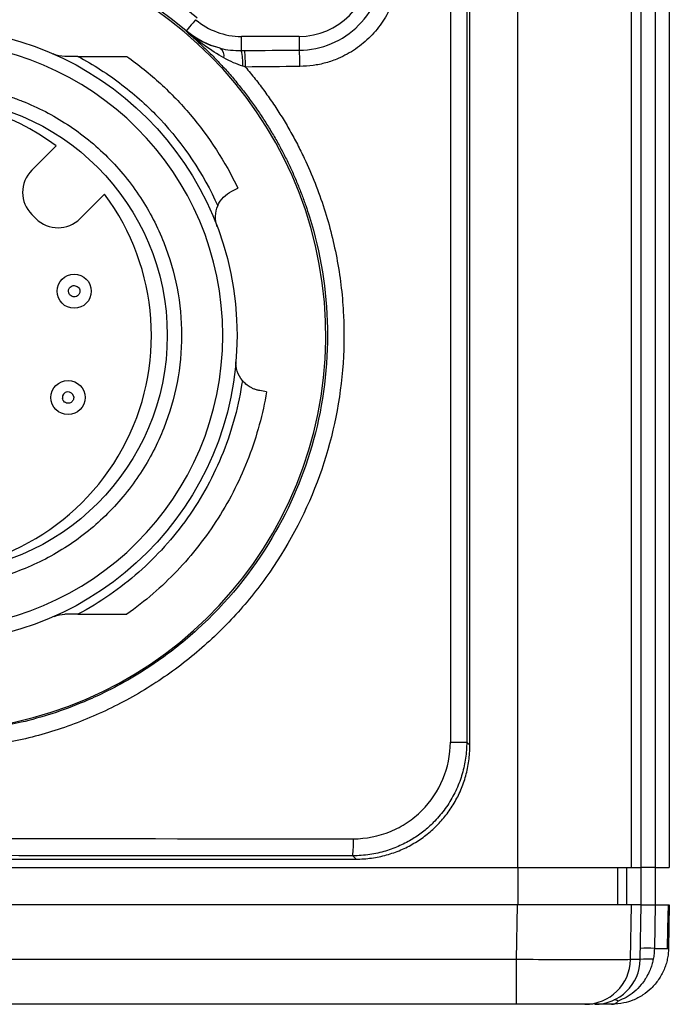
# Model space of a CAD drawing. Header units: millimetres. Extents: x 10 to 272, y 8 to 208.
# Tile 70 of 75: x 183.64 to 189.34, y 88.11 to 96.75. Entities that reach past the tile are written whole.
import ezdxf

# ---------------------------------------------------------------- set-up
doc = ezdxf.new("R2010")
doc.units = ezdxf.units.MM

msp = doc.modelspace()

# ---------------------------------------------------------------- linework, layer by layer
at = {"color": 7, "linetype": 'Continuous', "lineweight": 25}
for p, q in [((188.0116, 101.1319), (188.0116, 89.3069)), ((189.0114, 89.3069), (189.0114, 101.1319)), ((189.0973, 89.3069), (189.0973, 101.1319)), ((189.2195, 101.1319), (189.2195, 89.3069)), ((189.3437, 101.1319), (189.3437, 89.3069)), ((187.4223, 100.1039), (187.4223, 90.4098)), ((187.5662, 100.1039), (187.5662, 90.4098)), ((187.5943, 90.3819), (187.5943, 100.1319)), ((185.103, 96.6518), (185.1048, 96.6558)), ((185.5881, 96.4834), (185.5881, 96.6069)), ((186.0943, 96.6069), (185.5891, 96.6069)), ((186.097, 96.6069), (186.097, 96.4861)), ((183.7495, 95.4315), (183.9639, 95.6459)), ((184.3882, 95.2216), (184.1738, 95.0072)), ((185.5035, 95.2473), (185.5582, 95.2734)), ((183.7849, 95.0072), (183.7495, 95.0426)), ((185.8093, 93.4867), (185.7495, 93.4967)), ((184.1536, 91.5319), (184.039, 91.5319)), ((187.4223, 90.4098), (187.5662, 90.4098)), ((187.5662, 90.4098), (187.5943, 90.3817)), ((187.5943, 90.3817), (187.5943, 90.3819)), ((161.8442, 89.3819), (186.5943, 89.3819)), ((186.5657, 89.4105), (186.5944, 89.3819)), ((186.5943, 89.3819), (186.5944, 89.3819)), ((160.427, 89.3069), (188.0116, 89.3069)), ((188.0116, 89.3069), (189.0114, 89.3069)), ((188.0152, 89.3069), (188.0152, 88.9819)), ((188.8901, 89.3069), (188.8901, 88.9819)), ((188.9723, 88.9819), (188.9723, 89.3069)), ((189.0114, 89.3069), (189.0973, 89.3069)), ((189.0942, 89.3069), (189.0942, 88.9819)), ((189.2195, 89.3069), (189.0973, 89.3069)), ((189.2185, 89.3069), (189.2185, 88.9819)), ((189.2195, 89.3069), (189.3437, 89.3069)), ((188.0117, 88.9819), (160.4268, 88.9819)), ((188.0034, 88.4999), (188.0117, 88.9819)), ((189.0031, 88.4999), (189.0114, 88.9819)), ((189.0973, 88.9819), (189.0114, 88.9819)), ((189.0889, 88.4999), (189.0973, 88.9819)), ((189.2195, 88.9819), (189.2128, 88.5981)), ((189.3437, 88.9819), (189.337, 88.5981)), ((188.0034, 88.4999), (160.4351, 88.4999)), ((188.0034, 88.1069), (188.0034, 88.4999)), ((189.0889, 88.4999), (189.0031, 88.4999)), ((188.0034, 88.1069), (160.4351, 88.1069)), ((188.6735, 88.1069), (188.6032, 88.1069)), ((188.8376, 88.1069), (188.6862, 88.1069))]:
    msp.add_line(p, q, dxfattribs=at)
at = {"color": 7, "linetype": 'Continuous', "lineweight": 25, "flags": 128}
for points in [[(185.187, 96.7534), (185.1828, 96.7484), (185.1648, 96.7271), (185.1482, 96.7074), (185.1337, 96.6901), (185.1216, 96.6759), (185.1126, 96.6651), (185.1069, 96.6584), (185.1048, 96.6558)], [(189.3292, 88.5976), (189.3322, 88.7726), (189.3359, 88.9844)]]:
    msp.add_lwpolyline(points, dxfattribs=at)
at = {"color": 7, "linetype": 'Continuous', "lineweight": 25}
for centre, radius in [((182.8505, 93.9819), 2.7), ((182.8505, 93.9819), 2.0875), ((184.1215, 94.3694), 0.15), ((184.0675, 93.4358), 0.15)]:
    msp.add_circle(centre, radius, dxfattribs=at)
for centre, radius, start, end in [((182.8505, 93.9819), 3.4974, 49.8676, 208.08155), ((182.8505, 93.9819), 3.4783, 279.63879, 260.36121), ((186.0943, 97.2319), 0.625, 270, 0), ((185.5891, 97.2319), 0.625, 229.88083, 270), ((182.8505, 93.9819), 2.575, 270, 90), ((185.3533, 96.4353), 0.0837, 347.91229, 53.22538), ((185.0045, 96.3534), 0.5979, 359.23271, 12.5648), ((183.9023, 96.3488), 1.7219, 359.64619, 4.49483), ((184.2895, 96.3452), 1.813, 359.92918, 4.4584), ((182.7242, 93.9819), 2.075, 53.31286, 93.93161), ((183.944, 95.237), 0.275, 135, 225), ((182.7242, 93.9819), 2.075, 266.02988, 36.68714), ((183.9793, 95.2017), 0.275, 225, 315), ((184.0675, 93.4358), 0.05, 7.375, 187.375), ((185.5399, 89.5246), 1.0322, 353.65394, 1.99255), ((189.1447, 85.5041), 3.0948, 88.74071, 91.00834), ((189.2747, 90.8934), 2.2962, 268.45322, 271.55451), ((188.6032, 88.5068), 0.4, 270.00481, 359.00497), ((188.689, 88.5069), 0.4, 270, 359), ((189.1834, 87.3419), 1.1628, 89.03559, 94.65686), ((188.8335, 88.1884), 0.0816, 272.85674, 319.77699), ((188.8653, 88.0905), 0.0546, 55.90269, 96.91854)]:
    msp.add_arc(centre, radius, start, end, dxfattribs=at)
for points, knots in [([(179.6324, 92.2649), (179.6114, 92.3053), (179.5696, 92.3858), (179.5125, 92.5092), (179.46, 92.6341), (179.4124, 92.7606), (179.3695, 92.8886), (179.3315, 93.0183), (179.2983, 93.1496), (179.2698, 93.2825), (179.2356, 93.4775), (179.2065, 93.7362), (179.1991, 94.0599), (179.2204, 94.3849), (179.288, 94.8157), (179.4434, 95.3372), (179.7314, 95.9068), (180.1029, 96.4076), (180.5458, 96.8304), (181.0518, 97.1753), (181.6191, 97.434), (182.2363, 97.5968), (182.7787, 97.6399), (183.2141, 97.6161), (183.5363, 97.5691), (183.8514, 97.4942), (184.1327, 97.4003), (184.3818, 97.2954), (184.5998, 97.1859), (184.8094, 97.062), (185.0113, 96.9247), (185.1379, 96.822), (185.2014, 96.7705)], [0, 0, 0, 0, 0.0135619, 0.0270578, 0.0405062, 0.0539257, 0.0673351, 0.0807534, 0.0941993, 0.1076915, 0.1212485, 0.1532006, 0.1851781, 0.2176435, 0.2501348, 0.3150259, 0.3788931, 0.4394377, 0.5000076, 0.5605522, 0.621122, 0.6849892, 0.7498804, 0.7823457, 0.814837, 0.8467891, 0.8787667, 0.9031108, 0.9272967, 0.9514337, 0.9756318, 1, 1, 1, 1]), ([(186.097, 96.4861), (186.1935, 96.4868), (186.2895, 96.5064), (186.468, 96.5813), (186.5493, 96.6361), (186.6862, 96.7739), (186.7407, 96.8559), (186.8146, 97.0352), (186.8338, 97.1324), (186.8338, 97.2292)], [0, 0, 0, 0, 0.25, 0.25, 0.5, 0.5, 0.75, 0.75, 1, 1, 1, 1]), ([(186.9765, 97.2292), (186.976, 97.206), (186.975, 97.1599), (186.9668, 97.0914), (186.9536, 97.0239), (186.935, 96.9575), (186.8995, 96.8603), (186.835, 96.7373), (186.7257, 96.6029), (186.5931, 96.4915), (186.4576, 96.4177), (186.3309, 96.3731), (186.2178, 96.3485), (186.141, 96.3448), (186.1024, 96.3429)], [0, 0, 0, 0, 0.050348, 0.10022, 0.149918, 0.199748, 0.250014, 0.374768, 0.499643, 0.624402, 0.749265, 0.833001, 0.916098, 1, 1, 1, 1]), ([(185.103, 96.6518), (185.136, 96.6234), (185.2014, 96.567), (185.2949, 96.4784), (185.3842, 96.388), (185.4688, 96.2956), (185.549, 96.2016), (185.6248, 96.1062), (185.6961, 96.0096), (185.7632, 95.9121), (185.826, 95.8139), (185.8846, 95.7151), (185.9391, 95.616), (185.9897, 95.5167), (186.0363, 95.4175), (186.0791, 95.3185), (186.1182, 95.2198), (186.1538, 95.1216), (186.2785, 94.7423), (186.3914, 94.0468), (186.2697, 93.0717), (185.8816, 92.1512), (185.3628, 91.5143), (184.8318, 91.0909), (184.4911, 90.8905), (184.1768, 90.7476), (183.9343, 90.6577), (183.6782, 90.5852), (183.5163, 90.5542), (183.4464, 90.5408)], [0, 0, 0, 0, 0.016492, 0.032764, 0.048816, 0.064648, 0.080261, 0.095653, 0.110825, 0.125777, 0.140509, 0.155021, 0.169313, 0.183385, 0.197237, 0.210868, 0.22428, 0.237472, 0.250443, 0.375628, 0.500407, 0.618048, 0.750044, 0.80664, 0.875048, 0.899222, 0.93753, 0.972997, 1, 1, 1, 1]), ([(184.1536, 96.4319), (184.29, 96.3593), (184.4197, 96.2756), (184.6611, 96.0903), (184.7719, 95.9896), (185.0795, 95.6618), (185.2543, 95.4024), (185.3813, 95.12)], [0, 0, 0, 0, 0.25, 0.25, 0.5, 0.5, 1, 1, 1, 1]), ([(184.1536, 96.4319), (184.2236, 96.4319), (184.3673, 96.4319), (184.5091, 96.4319), (184.5818, 96.4319)], [0, 0, 0, 0, 0.487677, 1, 1, 1, 1]), ([(184.5818, 96.4319), (184.6866, 96.3578), (184.7859, 96.2775), (184.9716, 96.1071), (185.0582, 96.0171), (185.3041, 95.7266), (185.4464, 95.5078), (185.5582, 95.2734)], [0, 0, 0, 0, 0.25, 0.25, 0.5, 0.5, 1, 1, 1, 1]), ([(185.6242, 96.3381), (185.6534, 96.303), (185.7116, 96.2327), (185.7938, 96.1235), (185.872, 96.0118), (185.9458, 95.8972), (186.0153, 95.7799), (186.0804, 95.6597), (186.1912, 95.4359), (186.325, 95.0973), (186.4406, 94.6333), (186.4954, 94.1567), (186.4836, 93.5189), (186.3131, 92.7337), (185.9445, 92.0207), (185.5478, 91.5225), (185.203, 91.1909), (184.8185, 90.9067), (184.4694, 90.7143), (184.1773, 90.5883), (183.9524, 90.5088), (183.7228, 90.4431), (183.5667, 90.4122), (183.4884, 90.3967)], [0, 0, 0, 0, 0.017966, 0.035867, 0.05373, 0.071578, 0.089438, 0.107334, 0.125293, 0.187621, 0.24998, 0.312791, 0.375636, 0.500117, 0.624862, 0.687385, 0.749938, 0.812397, 0.87488, 0.906216, 0.937424, 0.96864, 1, 1, 1, 1]), ([(182.8505, 96.1944), (182.8855, 96.1939), (182.9553, 96.1929), (183.0596, 96.1854), (183.1629, 96.1733), (183.2653, 96.1563), (183.3667, 96.1344), (183.4673, 96.1077), (183.5668, 96.0761), (183.7022, 96.0261), (183.8699, 95.9498), (184.0645, 95.8361), (184.248, 95.7023), (184.4741, 95.4983), (184.7136, 95.2036), (184.9168, 94.8107), (185.0373, 94.399), (185.0758, 93.9819), (185.0373, 93.5648), (184.9169, 93.1531), (184.7136, 92.7601), (184.4741, 92.4655), (184.248, 92.2615), (184.0647, 92.1277), (183.87, 92.0139), (183.6706, 91.9233), (183.4685, 91.8537), (183.2659, 91.8052), (183.0594, 91.7749), (182.9203, 91.7712), (182.8505, 91.7694)], [0, 0, 0, 0, 0.015134, 0.030167, 0.045131, 0.06006, 0.074988, 0.089948, 0.104974, 0.1201, 0.152258, 0.184453, 0.217295, 0.250176, 0.315811, 0.380082, 0.44003, 0.500016, 0.559964, 0.61995, 0.684221, 0.749856, 0.782698, 0.815579, 0.847737, 0.879933, 0.910063, 0.939938, 0.969827, 1, 1, 1, 1]), ([(184.0861, 94.334), (184.0844, 94.3359), (184.0787, 94.3422), (184.0714, 94.3578), (184.0704, 94.3773), (184.077, 94.3939), (184.0904, 94.4115), (184.1226, 94.4263), (184.1454, 94.4119), (184.1569, 94.4048)], [0, 0, 0, 0, 0.048987, 0.16486, 0.324811, 0.411732, 0.504909, 0.752454, 1, 1, 1, 1]), ([(184.1569, 94.4048), (184.1586, 94.4029), (184.1643, 94.3966), (184.1716, 94.381), (184.1726, 94.3615), (184.166, 94.3449), (184.1526, 94.3273), (184.1204, 94.3125), (184.0976, 94.3268), (184.0861, 94.334)], [0, 0, 0, 0, 0.049, 0.164856, 0.324809, 0.411731, 0.504909, 0.752454, 1, 1, 1, 1]), ([(185.597, 93.5854), (185.5661, 93.3713), (185.5093, 93.1577), (185.3465, 92.7496), (185.2405, 92.5552), (185.0524, 92.2896), (184.985, 92.2054), (184.8422, 92.0467), (184.7674, 91.9725), (184.5271, 91.7603), (184.3471, 91.6348), (184.1536, 91.5319)], [0, 0, 0, 0, 0.25, 0.25, 0.5, 0.5, 0.625, 0.625, 0.75, 0.75, 1, 1, 1, 1]), ([(185.7495, 93.4967), (185.7398, 93.4987), (185.7204, 93.5026), (185.6927, 93.5127), (185.6616, 93.5283), (185.6282, 93.551), (185.6073, 93.574), (185.597, 93.5854)], [0, 0, 0, 0, 0.168558, 0.333929, 0.497887, 0.752994, 1, 1, 1, 1]), ([(185.8093, 93.4867), (185.7767, 93.292), (185.7244, 93.0982), (185.5816, 92.7246), (185.4913, 92.5447), (185.2789, 92.2092), (185.1568, 92.0536), (184.9569, 91.8435), (184.8873, 91.7771), (184.7399, 91.6496), (184.6625, 91.5889), (184.5818, 91.5319)], [0, 0, 0, 0, 0.25, 0.25, 0.5, 0.5, 0.75, 0.75, 0.875, 0.875, 1, 1, 1, 1]), ([(184.117, 93.4422), (184.1172, 93.4397), (184.1179, 93.4312), (184.1142, 93.4144), (184.1031, 93.3983), (184.0877, 93.3892), (184.0664, 93.3834), (184.0319, 93.3913), (184.0225, 93.4167), (184.0179, 93.4294)], [0, 0, 0, 0, 0.048987, 0.164861, 0.324813, 0.411734, 0.504911, 0.752456, 1, 1, 1, 1]), ([(184.1536, 91.5319), (184.2004, 91.5319), (184.2951, 91.5319), (184.4378, 91.5319), (184.5334, 91.5319), (184.5818, 91.5319)], [0, 0, 0, 0, 0.32563, 0.658741, 1, 1, 1, 1]), ([(187.5662, 90.4098), (187.5657, 90.3864), (187.5647, 90.3395), (187.557, 90.2694), (187.5447, 90.1998), (187.5273, 90.131), (187.5051, 90.0633), (187.4779, 89.9972), (187.446, 89.9329), (187.4094, 89.8709), (187.3683, 89.8115), (187.3229, 89.7551), (187.2646, 89.6925), (187.189, 89.6251), (187.0915, 89.5565), (186.9793, 89.4965), (186.8529, 89.4493), (186.7135, 89.4169), (186.6159, 89.4127), (186.5657, 89.4105)], [0, 0, 0, 0, 0.0446914, 0.0895402, 0.134547, 0.1797125, 0.2250372, 0.2705216, 0.3161664, 0.3619721, 0.4079393, 0.4540685, 0.5003602, 0.5712284, 0.6470584, 0.7278506, 0.8136051, 0.9043218, 1, 1, 1, 1]), ([(186.5714, 89.5605), (186.6826, 89.5604), (186.7939, 89.5824), (186.9483, 89.6461), (186.9972, 89.6721), (187.0896, 89.7336), (187.1334, 89.7695), (187.2512, 89.8869), (187.3147, 89.9815), (187.3997, 90.1859), (187.4223, 90.2979), (187.4223, 90.4098)], [0, 0, 0, 0, 0.25, 0.25, 0.375, 0.375, 0.5, 0.5, 0.75, 0.75, 1, 1, 1, 1]), ([(186.5944, 89.3819), (186.6173, 89.3823), (186.663, 89.3832), (186.7308, 89.3905), (186.7974, 89.4019), (186.8624, 89.4177), (186.9258, 89.4376), (186.9871, 89.4614), (187.0462, 89.4889), (187.1028, 89.5199), (187.1568, 89.5542), (187.2081, 89.5915), (187.2564, 89.6315), (187.3171, 89.6885), (187.3866, 89.7673), (187.4583, 89.8728), (187.517, 89.9887), (187.5605, 90.1137), (187.5889, 90.2456), (187.5925, 90.3361), (187.5943, 90.3817)], [0, 0, 0, 0, 0.043773, 0.087164, 0.130175, 0.172805, 0.215053, 0.256921, 0.298408, 0.339514, 0.38024, 0.420585, 0.46055, 0.500134, 0.57964, 0.660667, 0.743216, 0.827287, 0.912882, 1, 1, 1, 1]), ([(186.5657, 89.4105), (186.1543, 89.4108), (185.3316, 89.4113), (184.0972, 89.412), (182.8628, 89.4126), (181.6282, 89.4132), (180.3936, 89.4136), (179.1589, 89.414), (177.9241, 89.4143), (176.6893, 89.4145), (175.4543, 89.4146), (174.631, 89.4146), (174.2193, 89.4146)], [0, 0, 0, 0, 0.100009, 0.200012, 0.30001, 0.400006, 0.5, 0.599994, 0.69999, 0.799988, 0.899991, 1, 1, 1, 1]), ([(189.0114, 88.9819), (189.0102, 88.9819), (189.0027, 88.9819), (188.9756, 88.9819), (188.9557, 88.9819), (188.9044, 88.9819), (188.8734, 88.9819), (188.8006, 88.9819), (188.7584, 88.9819), (188.6664, 88.9819), (188.6164, 88.9819), (188.5082, 88.9819), (188.4503, 88.9819), (188.2718, 88.9819), (188.1422, 88.9819), (188.0117, 88.9819)], [0, 0, 0, 0, 0.125, 0.125, 0.25, 0.25, 0.375, 0.375, 0.5, 0.5, 0.625, 0.625, 0.75, 0.75, 1, 1, 1, 1]), ([(189.0976, 88.9819), (189.099, 88.9819), (189.1012, 88.9819), (189.1104, 88.9819), (189.1214, 88.9819), (189.1391, 88.9819), (189.1596, 88.9819), (189.1878, 88.9819), (189.2088, 88.9819), (189.2195, 88.9819)], [0, 0, 0, 0, 0.136757, 0.226461, 0.406325, 0.496026, 0.675894, 0.836123, 1, 1, 1, 1]), ([(189.2195, 88.9819), (189.2314, 88.9819), (189.2429, 88.9819), (189.2535, 88.9819), (189.2641, 88.9819), (189.2741, 88.9819), (189.2831, 88.9819), (189.2922, 88.9819), (189.3003, 88.9819), (189.3075, 88.9819), (189.3111, 88.9819), (189.3144, 88.9819), (189.3175, 88.9819), (189.3237, 88.9819), (189.3288, 88.9819), (189.3329, 88.9819), (189.3365, 88.9819), (189.3392, 88.9819), (189.341, 88.9819), (189.3429, 88.9819), (189.3438, 88.9819), (189.3437, 88.9819)], [0, 0, 0, 0, 0.0000830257, 0.0000830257, 0.0000830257, 0.0001660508, 0.0001660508, 0.0001660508, 0.0002490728, 0.0002490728, 0.0002490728, 0.0002903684, 0.0002903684, 0.0002903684, 0.0003733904, 0.0003733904, 0.0003733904, 0.0004473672, 0.0004473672, 0.0004473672, 0.0005230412, 0.0005230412, 0.0005230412, 0.0005230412]), ([(189.337, 88.5981), (189.3363, 88.5825), (189.3349, 88.551), (189.3271, 88.504), (189.3151, 88.4572), (189.2982, 88.4113), (189.2767, 88.3667), (189.2504, 88.3239), (189.2197, 88.2834), (189.1754, 88.2361), (189.1115, 88.185), (189.03, 88.1426), (188.9371, 88.113), (188.8737, 88.1091), (188.8376, 88.1069)], [0, 0, 0, 0, 0.059307, 0.11946, 0.180501, 0.242475, 0.305421, 0.369378, 0.434383, 0.500471, 0.619198, 0.750273, 0.857772, 1, 1, 1, 1]), ([(189.2128, 88.5981), (189.2121, 88.5824), (189.2107, 88.551), (189.2055, 88.52), (189.2029, 88.5046)], [0, 0, 0, 0, 0.500217, 1, 1, 1, 1]), ([(189.0031, 88.4999), (189.0007, 88.499), (188.973, 88.4983), (188.8961, 88.4976), (188.8651, 88.4974), (188.7923, 88.4971), (188.7501, 88.4971), (188.6581, 88.4971), (188.6081, 88.4971), (188.4999, 88.4974), (188.4421, 88.4976), (188.2635, 88.4983), (188.1337, 88.499), (188.0034, 88.4999)], [0, 0, 0, 0, 0.25, 0.25, 0.375, 0.375, 0.5, 0.5, 0.625, 0.625, 0.75, 0.75, 1, 1, 1, 1]), ([(189.2029, 88.5046), (189.2001, 88.491), (189.1941, 88.4628), (189.1796, 88.4199), (189.1599, 88.3746), (189.1332, 88.327), (189.0934, 88.2717), (189.0379, 88.2158), (188.9688, 88.1664), (188.9194, 88.1456), (188.8959, 88.1357)], [0, 0, 0, 0, 0.082733, 0.172479, 0.270773, 0.379063, 0.499613, 0.677683, 0.846576, 1, 1, 1, 1]), ([(188.6032, 88.1069), (188.6023, 88.1069), (188.6005, 88.1069), (188.5908, 88.1069), (188.5758, 88.1069), (188.5486, 88.1069), (188.5017, 88.1069), (188.4265, 88.1069), (188.3358, 88.1069), (188.2323, 88.1069), (188.1202, 88.1069), (188.0424, 88.1069), (188.0034, 88.1069)], [0, 0, 0, 0, 0.062904, 0.125177, 0.187412, 0.2502, 0.374915, 0.49992, 0.624575, 0.74953, 0.874537, 1, 1, 1, 1])]:
    msp.add_open_spline(points, degree=3, knots=knots, dxfattribs=at)
for points in [[(185.4352, 96.4178), (185.3203, 96.4823), (185.2085, 96.5639), (185.103, 96.6518)], [(185.4034, 96.5024), (185.2861, 96.531), (185.1866, 96.5833), (185.103, 96.6518)], [(185.4035, 96.5026), (185.2943, 96.5305), (185.1915, 96.5827), (185.1048, 96.6558)], [(185.4034, 96.5024), (185.4612, 96.488), (185.5222, 96.4825), (185.5881, 96.4834)], [(184.039, 96.4319), (184.0049, 96.4319), (183.9706, 96.4388), (183.9382, 96.453)], [(184.1536, 96.4319), (184.1155, 96.4319), (184.0773, 96.4319), (184.039, 96.4319)], [(185.6024, 96.3454), (185.5465, 96.3636), (185.4918, 96.386), (185.4352, 96.4178)], [(185.5881, 96.4834), (185.5984, 96.4836), (185.6086, 96.4836), (185.6189, 96.4837)], [(185.6189, 96.4837), (185.7783, 96.4844), (185.9376, 96.4852), (186.097, 96.4861)], [(185.6242, 96.3381), (185.6169, 96.3406), (185.6096, 96.343), (185.6024, 96.3454)], [(186.1024, 96.3429), (185.943, 96.3413), (185.7836, 96.3397), (185.6242, 96.3381)], [(185.3813, 95.12), (185.4063, 95.1783), (185.4502, 95.2218), (185.5035, 95.2473)], [(185.3772, 94.9335), (185.3539, 94.9953), (185.3573, 95.0639), (185.3813, 95.12)], [(185.597, 93.5854), (185.5585, 93.6326), (185.5362, 93.6969), (185.5416, 93.7635)], [(183.9444, 91.5133), (183.9748, 91.5257), (184.0069, 91.5319), (184.039, 91.5319)], [(174.2193, 89.5646), (178.3377, 89.5646), (182.456, 89.5632), (186.5714, 89.5605)]]:
    msp.add_open_spline(points, degree=3, dxfattribs=at)

doc.saveas('drawing.dxf')
